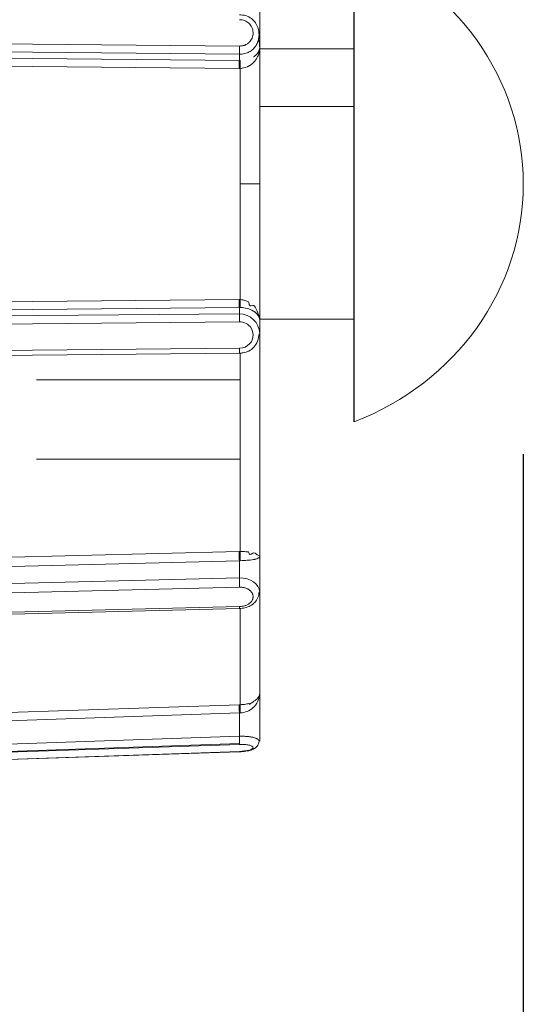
# Model space of a CAD drawing. Extents: x 0 to 283, y 0 to 196.
# Tile 7 of 28: x 143.78 to 147.51, y 89.46 to 96.75. Entities that reach past the tile are written whole.
import ezdxf

# ---------------------------------------------------------------- set-up
doc = ezdxf.new("R2010")
doc.units = 0
doc.layers.get('0').update_dxf_attribs({"linetype": 'CONTINUOUS'})
doc.layers.get('DEFPOINTS').update_dxf_attribs({"linetype": 'CONTINUOUS'})
doc.layers.add('DIM', color=7, linetype='CONTINUOUS')
doc.layers.add('TANGENT EDGES', color=7, linetype='CONTINUOUS', lineweight=0)
doc.layers.add('VISIBLE', color=255, linetype='CONTINUOUS', lineweight=0)
doc.styles.add('SANSSERIF', font='sanss___.ttf')
doc.dimstyles.new('ISO-25$0', dxfattribs={"dimtxt": 2.5, "dimasz": 2.5, "dimexe": 1.25, "dimexo": 1, "dimgap": 0.6, "dimtad": 1, "dimdec": 1, "dimzin": 9, "dimdsep": 46, "dimtxsty": 'SANSSERIF', "dimcen": 0.75, "dimadec": 1, "dimazin": 0, "dimtfac": 1, "dimtdec": 1, "dimtmove": 0, "dimatfit": 3, "dimfxl": 1, "dimarcsym": 0})

# ---------------------------------------------------------------- blocks, each defined once
blk = doc.blocks.new('*D24')
at = {"layer": 'DEFPOINTS', "color": 0, "transparency": 16777216}
for p in [(147.5051, 95.5381), (134.9551, 74.3131), (134.9551, 54.3402)]:
    blk.add_point(p, dxfattribs=at)
at = {"layer": 'DIM', "color": 0, "lineweight": -2, "transparency": 16777216}
for p, q in [((147.5051, 93.5381), (147.5051, 51.8402)), ((134.9551, 72.3131), (134.9551, 51.8402)), ((134.9551, 54.3402), (115.8679, 54.3402)), ((142.5051, 54.3402), (139.9551, 54.3402))]:
    blk.add_line(p, q, dxfattribs=at)
at = {"layer": 'DIM', "color": 0, "transparency": 16777216}
for points in [[(139.9551, 55.1735), (139.9551, 53.5069), (134.9551, 54.3402)], [(142.5051, 55.1735), (142.5051, 53.5069), (147.5051, 54.3402)]]:
    blk.add_solid(points, dxfattribs=at)
at = {"layer": 'DIM', "color": 0, "transparency": 16777216, "insert": (122.9115, 58.1157), "char_height": 5, "attachment_point": 5, "style": 'SANSSERIF'}
blk.add_mtext('25.1', dxfattribs=at)

msp = doc.modelspace()

# ---------------------------------------------------------------- linework, layer by layer
for p, q in [((146.2551, 94.5381), (146.2551, 97.2982)), ((146.2551, 93.778), (146.2551, 94.5381))]:
    msp.add_line(p, q)
at = {"layer": 'TANGENT EDGES'}
for p, q in [((142.7493, 96.5232), (145.4051, 96.4992)), ((145.4068, 96.5596), (142.751, 96.5831)), ((142.796, 96.4765), (145.4051, 96.4529)), ((145.4034, 96.394), (142.7942, 96.4176)), ((145.4103, 96.3941), (145.4103, 95.5381)), ((145.5551, 96.1117), (146.2551, 96.1117)), ((145.4103, 95.5381), (145.5551, 95.5381)), ((145.4103, 94.682), (145.4103, 95.5381)), ((142.7942, 94.6585), (145.4034, 94.6821)), ((145.4051, 94.6232), (142.796, 94.5996)), ((145.4103, 94.682), (145.4034, 94.6821)), ((145.4051, 94.6232), (145.4051, 94.577)), ((145.4103, 94.6232), (145.4051, 94.6232)), ((142.7493, 94.553), (145.4051, 94.577)), ((142.751, 94.4931), (145.4068, 94.5166)), ((145.4068, 94.3217), (142.751, 94.2972)), ((143.9051, 93.5019), (145.4103, 93.5019)), ((145.4051, 92.7489), (142.796, 92.6844)), ((145.4103, 92.749), (145.4051, 92.7489)), ((145.4051, 92.7489), (145.4051, 92.6225)), ((145.4051, 92.6225), (142.7493, 92.5569)), ((145.4068, 92.5524), (142.751, 92.4872)), ((145.4068, 92.4097), (142.751, 92.3438)), ((145.4051, 91.622), (142.796, 91.5338)), ((145.4103, 91.6222), (145.4051, 91.622)), ((145.4051, 91.622), (145.4051, 91.4492)), ((145.4051, 91.4492), (142.7493, 91.3596)), ((142.7509, 91.3057), (145.4067, 91.3954)), ((145.4068, 91.3883), (142.751, 91.2988)), ((145.4068, 91.336), (142.751, 91.2463))]:
    msp.add_line(p, q, dxfattribs=at)
at = {"layer": 'TANGENT EDGES', "extrusion": (0, 0, -1)}
msp.add_ellipse((145.5051, 95.5381), major_axis=(2, 0), ratio=0.949323, start_param=5.096786, end_param=6.283185, dxfattribs=at)
at = {"layer": 'TANGENT EDGES'}
for centre, major_axis, ratio, start_param, end_param in [((145.4051, 96.4046), (0.0005, 0.05), 0.03375, 0.261952, 1.784147), ((145.5051, 95.5381), (2, 0), 0.949323, 5.096786, 6.283185), ((145.4051, 94.6715), (-0.0005, 0.05), 0.03375, 1.357622, 2.879641), ((145.4121, 94.6715), (-0.0013, -0.05), 0.041115, -1.782722, -0.261863), ((145.4051, 94.5287), (0.0005, -0.05), 0.033719, 1.326727, 2.879641), ((145.4051, 94.3355), (0.0005, -0.05), 0.033719, 0.000829, 1.290962), ((145.4051, 92.7843), (-0.0012, 0.05), 0.024706, 0.83334, 2.355889), ((145.4121, 92.7844), (-0.0001, -0.05), 0.048157, -2.306592, -0.785641), ((145.4051, 92.5871), (0.0012, -0.05), 0.024684, 0.802976, 2.35589), ((145.4051, 92.4457), (0.0012, -0.05), 0.024686, 0.000305, 0.767335), ((145.4051, 91.6349), (-0.0017, 0.05), 0.009043, 0.309894, 1.832443), ((145.4121, 91.6351), (0.0012, -0.05), 0.042289, -2.830924, -1.310065)]:
    msp.add_ellipse(centre, major_axis=major_axis, ratio=ratio, start_param=start_param, end_param=end_param, dxfattribs=at)
at = {"layer": 'VISIBLE'}
for p, q in [((145.5551, 96.5473), (145.5551, 98.2952)), ((145.5501, 96.6014), (145.5474, 96.614)), ((145.5528, 96.5839), (145.5501, 96.6014)), ((145.5551, 96.5473), (145.5528, 96.5839)), ((145.5551, 95.5381), (145.5551, 96.5473)), ((145.5551, 96.5381), (146.2551, 96.5381)), ((145.4051, 96.4992), (145.4051, 96.4529)), ((145.4051, 96.4529), (145.4103, 96.4529)), ((145.4034, 96.394), (145.4103, 96.3941)), ((145.5551, 94.5289), (145.5551, 95.5381)), ((145.46, 94.67), (145.4539, 94.6718)), ((145.4664, 94.6685), (145.46, 94.67)), ((145.4769, 94.6487), (145.4755, 94.6595)), ((145.5034, 94.6384), (145.4932, 94.6357)), ((145.5113, 94.6382), (145.5034, 94.6384)), ((145.5368, 94.596), (145.5211, 94.6272)), ((145.5501, 94.5634), (145.5368, 94.596)), ((145.5551, 94.5381), (146.2551, 94.5381)), ((145.5551, 94.4328), (145.5551, 94.5289)), ((145.555, 94.4279), (145.5551, 94.4328)), ((145.5551, 92.7809), (145.5551, 94.4328)), ((145.4056, 94.2855), (142.7498, 94.2615)), ((145.4056, 94.2855), (145.4056, 94.2855)), ((145.4103, 92.8179), (145.4103, 94.2856)), ((143.9051, 94.0881), (145.4103, 94.0881)), ((142.7942, 92.7534), (145.4034, 92.8179)), ((145.4103, 92.8179), (145.4034, 92.8179)), ((145.4539, 92.8143), (145.46, 92.8141)), ((145.46, 92.8141), (145.4664, 92.8144)), ((145.4755, 92.8098), (145.4769, 92.8019)), ((145.4932, 92.7975), (145.5034, 92.8036)), ((145.5034, 92.8036), (145.5113, 92.8072)), ((145.5113, 92.8072), (145.5211, 92.8047)), ((145.5211, 92.8047), (145.5368, 92.7934)), ((145.5368, 92.7934), (145.5501, 92.7865)), ((145.5501, 92.7865), (145.5528, 92.7846)), ((145.5528, 92.7846), (145.5551, 92.7809)), ((145.5551, 92.5183), (145.5551, 92.7809)), ((145.5551, 92.5174), (145.5551, 92.5183)), ((145.5551, 91.7717), (145.5551, 92.5183)), ((145.4063, 92.3957), (142.7505, 92.3301)), ((145.4103, 91.6827), (145.4103, 92.3959)), ((145.5034, 91.7015), (145.5113, 91.7078)), ((145.5113, 91.7078), (145.5211, 91.7146)), ((145.5211, 91.7146), (145.5368, 91.7263)), ((145.5501, 91.7469), (145.5528, 91.7548)), ((145.5528, 91.7548), (145.5551, 91.7717)), ((145.5551, 91.4128), (145.5551, 91.7717)), ((142.7942, 91.5944), (145.4034, 91.6825)), ((145.4103, 91.6827), (145.4034, 91.6825)), ((145.4034, 91.6825), (145.4103, 91.6827)), ((145.4539, 91.6866), (145.46, 91.6881)), ((145.46, 91.6881), (145.4664, 91.6902)), ((145.4664, 91.6902), (145.4755, 91.6911)), ((145.4755, 91.6911), (145.4769, 91.6883)), ((145.4932, 91.6938), (145.5034, 91.7015)), ((145.4068, 91.3883), (145.4435, 91.3877)), ((145.4805, 91.347), (145.4068, 91.336)), ((145.5503, 91.4127), (145.5503, 91.4128)), ((145.5551, 91.4129), (145.5551, 91.413)), ((145.5551, 91.4127), (145.5551, 91.4129)), ((145.4068, 91.3346), (142.751, 91.2449))]:
    msp.add_line(p, q, dxfattribs=at)
for centre, major_axis, ratio, start_param, end_param in [((145.4081, 96.661), (0.0959, -0.0125), 0.966132, -5.349168, -4.962425), ((145.4018, 96.6551), (0.1046, -0.0121), 0.967324, -5.741449, -5.36622), ((145.4066, 96.6583), (0.0983, -0.017), 0.96494, -6.088878, -5.694207), ((145.41, 96.6534), (0.0949, -0.0124), 0.964403, -0.616791, -0.261255), ((145.402, 96.6572), (0.103, -0.0175), 0.964974, -0.227179, 0.201089), ((145.4051, 96.5475), (-0.0005, -0.05), 0.033719, 0.261952, 1.814871), ((145.4121, 96.4047), (0.0013, -0.05), 0.041115, -2.87973, -1.358874), ((145.4048, 96.4615), (0.1023, -0.0003), 0.659077, -1.514211, -0.960903), ((145.4051, 91.4363), (0.0017, -0.05), 0.009035, 0.610517, 1.832443), ((145.4051, 91.4363), (0.0017, -0.05), 0.009035, 0.279529, 0.610517), ((145.4081, 91.3636), (0.0966, 0.0033), 0.255883, 0.79992, 1.186663), ((145.4018, 91.3624), (0.1053, 0.0032), 0.25186, 0.42256, 0.797789), ((145.41, 91.3616), (0.0957, 0.0034), 0.262195, 5.531334, 5.88687), ((145.4066, 91.3616), (0.0997, 0.0046), 0.258619, 0.016722, 0.411393), ((145.402, 91.3612), (0.1044, 0.0047), 0.258658, 5.882159, 6.310428)]:
    msp.add_ellipse(centre, major_axis=major_axis, ratio=ratio, start_param=start_param, end_param=end_param, dxfattribs=at)
for points, knots in [([(145.4056, 96.7907), (145.4206, 96.7904), (145.4358, 96.7886), (145.4589, 96.7819), (145.4673, 96.7786), (145.4888, 96.7675), (145.5011, 96.7581), (145.5209, 96.7369), (145.5288, 96.725), (145.5414, 96.6988), (145.5458, 96.6841), (145.5492, 96.6633), (145.5498, 96.6573), (145.5501, 96.6512)], [0.00000838, 0.00000838, 0.00000838, 0.00000838, 0.00901269, 0.00901269, 0.01443401, 0.01443401, 0.0234914, 0.0234914, 0.03195646, 0.03195646, 0.04110785, 0.04110785, 0.04481285, 0.04481285, 0.04481285, 0.04481285]), ([(145.4068, 96.7545), (145.4069, 96.7545), (145.4069, 96.7545), (145.4069, 96.7545), (145.407, 96.7545), (145.407, 96.7545), (145.4071, 96.7545), (145.4072, 96.7545), (145.4073, 96.7545), (145.4074, 96.7545), (145.4075, 96.7545), (145.4076, 96.7545), (145.4078, 96.7544), (145.4081, 96.7544), (145.4084, 96.7544), (145.4089, 96.7544), (145.4093, 96.7544), (145.4098, 96.7544), (145.4103, 96.7544), (145.4114, 96.7543), (145.4128, 96.7542), (145.4144, 96.7541), (145.4161, 96.754), (145.4179, 96.7538), (145.42, 96.7535), (145.4221, 96.7533), (145.4244, 96.7529), (145.4268, 96.7524), (145.4318, 96.7515), (145.4374, 96.75), (145.4435, 96.7476)], [-1, -1, -1, -1, -0.9955357, -0.9955357, -0.9955357, -0.9910714, -0.9910714, -0.9910714, -0.9866071, -0.9866071, -0.9866071, -0.9821429, -0.9821429, -0.9821429, -0.9732143, -0.9732143, -0.9732143, -0.9642857, -0.9642857, -0.9642857, -0.9464286, -0.9464286, -0.9464286, -0.9285714, -0.9285714, -0.9285714, -0.9107143, -0.9107143, -0.9107143, -0.875, -0.875, -0.875, -0.875]), ([(145.4051, 96.4992), (145.4191, 96.4992), (145.4322, 96.5006), (145.4442, 96.5033), (145.4502, 96.5047), (145.4559, 96.5064), (145.4614, 96.5084), (145.4641, 96.5094), (145.4668, 96.5105), (145.4694, 96.5117), (145.4721, 96.5128), (145.4746, 96.514), (145.4771, 96.5153), (145.4821, 96.5179), (145.4868, 96.5208), (145.4913, 96.5239), (145.4958, 96.527), (145.5, 96.5303), (145.504, 96.5339), (145.5079, 96.5375), (145.5116, 96.5412), (145.5151, 96.5452), (145.5186, 96.5492), (145.5218, 96.5534), (145.5247, 96.5577), (145.5277, 96.562), (145.5304, 96.5665), (145.5328, 96.5711), (145.5352, 96.5757), (145.5374, 96.5805), (145.5393, 96.5854), (145.5413, 96.5902), (145.5429, 96.5952), (145.5444, 96.6002), (145.5458, 96.6053), (145.5469, 96.6104), (145.5478, 96.6156), (145.5487, 96.6208), (145.5494, 96.626), (145.5498, 96.6313), (145.55, 96.6339), (145.5501, 96.6365), (145.5502, 96.6392), (145.5503, 96.6418), (145.5503, 96.6444), (145.5502, 96.6471), (145.5502, 96.6477), (145.5502, 96.6485), (145.5502, 96.6492), (145.5501, 96.6498), (145.5501, 96.6505), (145.5501, 96.6512)], [0, 0, 0, 0, 0.0714286, 0.0714286, 0.0714286, 0.1071429, 0.1071429, 0.1071429, 0.125, 0.125, 0.125, 0.1428571, 0.1428571, 0.1428571, 0.1785714, 0.1785714, 0.1785714, 0.2142857, 0.2142857, 0.2142857, 0.25, 0.25, 0.25, 0.2857143, 0.2857143, 0.2857143, 0.3214286, 0.3214286, 0.3214286, 0.3571429, 0.3571429, 0.3571429, 0.3928571, 0.3928571, 0.3928571, 0.4285714, 0.4285714, 0.4285714, 0.4642857, 0.4642857, 0.4642857, 0.4821429, 0.4821429, 0.4821429, 0.5, 0.5, 0.5, 0.5089286, 0.5089286, 0.5089286, 0.516901, 0.516901, 0.516901, 0.516901]), ([(145.4805, 96.5903), (145.4799, 96.5898), (145.4793, 96.5892), (145.4787, 96.5885), (145.4784, 96.5882), (145.478, 96.5879), (145.4777, 96.5875), (145.4773, 96.5872), (145.477, 96.5868), (145.4766, 96.5865), (145.4758, 96.5857), (145.475, 96.585), (145.4741, 96.5841), (145.4732, 96.5833), (145.4722, 96.5825), (145.4712, 96.5816), (145.4702, 96.5808), (145.4691, 96.5799), (145.4679, 96.5789), (145.4667, 96.578), (145.4654, 96.5771), (145.464, 96.5761), (145.4612, 96.5742), (145.4576, 96.572), (145.4533, 96.5698), (145.4511, 96.5688), (145.4489, 96.5678), (145.4466, 96.5668), (145.4443, 96.5659), (145.4419, 96.5651), (145.4395, 96.5643), (145.4371, 96.5636), (145.4345, 96.5629), (145.432, 96.5623), (145.4294, 96.5617), (145.4267, 96.5612), (145.424, 96.5608), (145.4213, 96.5604), (145.4185, 96.5601), (145.4157, 96.5599), (145.4128, 96.5597), (145.4098, 96.5596), (145.4068, 96.5596)], [-0.25, -0.25, -0.25, -0.25, -0.2321429, -0.2321429, -0.2321429, -0.2232143, -0.2232143, -0.2232143, -0.2142857, -0.2142857, -0.2142857, -0.1964286, -0.1964286, -0.1964286, -0.1785714, -0.1785714, -0.1785714, -0.1607143, -0.1607143, -0.1607143, -0.1428571, -0.1428571, -0.1428571, -0.1071429, -0.1071429, -0.1071429, -0.0892857, -0.0892857, -0.0892857, -0.0714286, -0.0714286, -0.0714286, -0.0535714, -0.0535714, -0.0535714, -0.0357143, -0.0357143, -0.0357143, -0.0178571, -0.0178571, -0.0178571, 0, 0, 0, 0]), ([(145.4632, 96.406), (145.4636, 96.4062), (145.4641, 96.4064), (145.4646, 96.4066), (145.465, 96.4068), (145.4655, 96.4071), (145.4661, 96.4073), (145.4666, 96.4076), (145.4672, 96.4078), (145.4678, 96.4081), (145.4684, 96.4084), (145.469, 96.4087), (145.4696, 96.409), (145.4709, 96.4096), (145.4723, 96.4103), (145.4738, 96.411), (145.4753, 96.4118), (145.4769, 96.4126), (145.4785, 96.4136), (145.4802, 96.4145), (145.4819, 96.4155), (145.4837, 96.4166), (145.4856, 96.4177), (145.4874, 96.419), (145.4894, 96.4203), (145.4913, 96.4216), (145.4933, 96.423), (145.4954, 96.4246), (145.4974, 96.4261), (145.4995, 96.4278), (145.5016, 96.4296), (145.5038, 96.4314), (145.5059, 96.4333), (145.5081, 96.4354), (145.5102, 96.4375), (145.5112, 96.4385), (145.5122, 96.4395), (145.5142, 96.4416), (145.5162, 96.4439), (145.5183, 96.4464), (145.5204, 96.4489), (145.5225, 96.4516), (145.5247, 96.4546), (145.5268, 96.4575), (145.5289, 96.4607), (145.531, 96.4641), (145.5331, 96.4675), (145.5352, 96.4712), (145.5372, 96.4751), (145.5391, 96.479), (145.5411, 96.4831), (145.5428, 96.4874), (145.5446, 96.4917), (145.5463, 96.4963), (145.5477, 96.501), (145.5492, 96.5058), (145.5505, 96.5107), (145.5516, 96.5158), (145.5527, 96.5208), (145.5536, 96.526), (145.5542, 96.5313), (145.5548, 96.5366), (145.5551, 96.5419), (145.5551, 96.5473)], [0.25, 0.25, 0.25, 0.25, 0.2633929, 0.2633929, 0.2633929, 0.2767857, 0.2767857, 0.2767857, 0.2901786, 0.2901786, 0.2901786, 0.3035714, 0.3035714, 0.3035714, 0.3303571, 0.3303571, 0.3303571, 0.3571429, 0.3571429, 0.3571429, 0.3839286, 0.3839286, 0.3839286, 0.4107143, 0.4107143, 0.4107143, 0.4375, 0.4375, 0.4375, 0.4642857, 0.4642857, 0.4642857, 0.4910714, 0.4910714, 0.4910714, 0.5178571, 0.5178571, 0.5178571, 0.5714286, 0.5714286, 0.5714286, 0.625, 0.625, 0.625, 0.6785714, 0.6785714, 0.6785714, 0.7321429, 0.7321429, 0.7321429, 0.7857143, 0.7857143, 0.7857143, 0.8392857, 0.8392857, 0.8392857, 0.8928571, 0.8928571, 0.8928571, 0.9464286, 0.9464286, 0.9464286, 1, 1, 1, 1]), ([(145.5551, 96.5473), (145.5551, 96.5418), (145.5542, 96.5363), (145.5526, 96.5311), (145.5518, 96.5285), (145.5509, 96.526), (145.5498, 96.5235), (145.5487, 96.521), (145.5476, 96.5187), (145.5463, 96.5164), (145.545, 96.5141), (145.5437, 96.512), (145.5423, 96.5099), (145.5409, 96.5078), (145.5394, 96.5059), (145.5379, 96.504), (145.5364, 96.5022), (145.5349, 96.5004), (145.5334, 96.4988), (145.5319, 96.4972), (145.5304, 96.4956), (145.529, 96.4942), (145.5275, 96.4928), (145.5261, 96.4915), (145.5247, 96.4903), (145.5233, 96.4891), (145.522, 96.488), (145.5207, 96.4871), (145.5195, 96.4861), (145.5183, 96.4852), (145.5172, 96.4844), (145.5161, 96.4836), (145.5151, 96.4829), (145.5143, 96.4822), (145.5138, 96.4819), (145.5134, 96.4816), (145.513, 96.4814), (145.5126, 96.4811), (145.5123, 96.4809), (145.5119, 96.4806), (145.5118, 96.4805), (145.5116, 96.4804), (145.5114, 96.4803), (145.5113, 96.4802), (145.5111, 96.4801), (145.511, 96.48), (145.5107, 96.4799), (145.5105, 96.4797), (145.5103, 96.4796)], [-1, -1, -1, -1, -0.9285714, -0.9285714, -0.9285714, -0.8928571, -0.8928571, -0.8928571, -0.8571429, -0.8571429, -0.8571429, -0.8214286, -0.8214286, -0.8214286, -0.7857143, -0.7857143, -0.7857143, -0.75, -0.75, -0.75, -0.7142857, -0.7142857, -0.7142857, -0.6785714, -0.6785714, -0.6785714, -0.6428571, -0.6428571, -0.6428571, -0.6071429, -0.6071429, -0.6071429, -0.5714286, -0.5714286, -0.5714286, -0.5535714, -0.5535714, -0.5535714, -0.5357143, -0.5357143, -0.5357143, -0.5267857, -0.5267857, -0.5267857, -0.5178571, -0.5178571, -0.5178571, -0.5, -0.5, -0.5, -0.5]), ([(145.4103, 94.6232), (145.4303, 94.6228), (145.4478, 94.6204), (145.4786, 94.6128), (145.491, 94.6091), (145.5151, 94.5935), (145.5121, 94.5954), (145.5151, 94.5934), (145.5168, 94.5921), (145.523, 94.5874), (145.5281, 94.5831), (145.5439, 94.566), (145.5551, 94.5481), (145.5551, 94.5289)], [-1, -1, -1, -1, -0.75, -0.75, -0.5, -0.5, -0.4375, -0.4375, -0.375, -0.375, -0.25, -0.25, 0, 0, 0, 0]), ([(145.5551, 94.5289), (145.5551, 94.5385), (145.554, 94.5463), (145.5517, 94.5579), (145.5517, 94.5582), (145.5501, 94.5634)], [0, 0, 0, 0, 0.0625, 0.0625, 0.125, 0.125, 0.125, 0.125]), ([(145.4068, 94.5166), (145.4075, 94.5166), (145.4226, 94.5182), (145.4644, 94.5026), (145.4668, 94.4986), (145.4748, 94.4914)], [-1, -1, -1, -1, -0.875, -0.875, -0.7500264, -0.7500264, -0.7500264, -0.7500264]), ([(145.4748, 94.4914), (145.4748, 94.4914), (145.4748, 94.4914), (145.4907, 94.4769), (145.505, 94.4563), (145.5063, 94.4239)], [-0.7500264, -0.7500264, -0.7500264, -0.7500264, -0.75, -0.75, -0.5000049, -0.5000049, -0.5000049, -0.5000049]), ([(145.5502, 94.4281), (145.5496, 94.4098), (145.5461, 94.3914), (145.533, 94.3578), (145.5234, 94.342), (145.5007, 94.3177), (145.4879, 94.3081), (145.4615, 94.2948), (145.4478, 94.2904), (145.4245, 94.2864), (145.415, 94.2856), (145.4056, 94.2855)], [0, 0, 0, 0, 0.01113127, 0.01113127, 0.02192725, 0.02192725, 0.03123131, 0.03123131, 0.03969388, 0.03969388, 0.04538227, 0.04538227, 0.04538227, 0.04538227]), ([(145.5063, 94.4239), (145.5076, 94.3915), (145.4982, 94.3724), (145.4805, 94.3538), (145.4804, 94.3538), (145.4804, 94.3538)], [-0.5000049, -0.5000049, -0.5000049, -0.5000049, -0.25, -0.25, -0.2499715, -0.2499715, -0.2499715, -0.2499715]), ([(145.5551, 92.7809), (145.5551, 92.7736), (145.5439, 92.7676), (145.5281, 92.762), (145.523, 92.7606), (145.5168, 92.7591), (145.5151, 92.7587), (145.5121, 92.7581), (145.5151, 92.7586), (145.491, 92.7542), (145.4786, 92.7534), (145.4478, 92.7501), (145.4303, 92.7492), (145.4103, 92.749)], [0, 0, 0, 0, 0.25, 0.25, 0.375, 0.375, 0.4375, 0.4375, 0.5, 0.5, 0.75, 0.75, 1, 1, 1, 1]), ([(145.5502, 92.5174), (145.5501, 92.5037), (145.5473, 92.4897), (145.537, 92.4637), (145.5292, 92.4514), (145.5099, 92.4306), (145.4984, 92.4217), (145.4734, 92.4083), (145.4598, 92.4035), (145.4329, 92.3975), (145.4196, 92.3961), (145.4063, 92.3957)], [0, 0, 0, 0, 0.0094678, 0.0094678, 0.01892119, 0.01892119, 0.02789745, 0.02789745, 0.03653869, 0.03653869, 0.04449468, 0.04449468, 0.04449468, 0.04449468]), ([(145.4748, 92.5348), (145.4721, 92.5366), (145.4694, 92.5382), (145.4666, 92.5397), (145.4638, 92.5411), (145.4608, 92.5425), (145.4579, 92.5437), (145.4549, 92.545), (145.4518, 92.5461), (145.4486, 92.547), (145.4455, 92.548), (145.4423, 92.5488), (145.4389, 92.5496), (145.4356, 92.5503), (145.4322, 92.5508), (145.4287, 92.5513), (145.4253, 92.5517), (145.4217, 92.5521), (145.418, 92.5523), (145.4144, 92.5524), (145.4107, 92.5525), (145.4068, 92.5524)], [0.75, 0.75, 0.75, 0.75, 0.7857143, 0.7857143, 0.7857143, 0.8214286, 0.8214286, 0.8214286, 0.8571429, 0.8571429, 0.8571429, 0.8928571, 0.8928571, 0.8928571, 0.9285714, 0.9285714, 0.9285714, 0.9642857, 0.9642857, 0.9642857, 1, 1, 1, 1]), ([(145.5063, 92.4855), (145.5062, 92.4883), (145.5058, 92.4911), (145.5053, 92.4938), (145.5048, 92.4965), (145.504, 92.4991), (145.5031, 92.5016), (145.5022, 92.5042), (145.5011, 92.5067), (145.4998, 92.5091), (145.4984, 92.5115), (145.4969, 92.5138), (145.4952, 92.5161), (145.4936, 92.5184), (145.4917, 92.5206), (145.4896, 92.5228), (145.4875, 92.5249), (145.4852, 92.527), (145.4828, 92.529), (145.4803, 92.531), (145.4777, 92.5329), (145.4748, 92.5348)], [0.5, 0.5, 0.5, 0.5, 0.5357143, 0.5357143, 0.5357143, 0.5714286, 0.5714286, 0.5714286, 0.6071429, 0.6071429, 0.6071429, 0.6428571, 0.6428571, 0.6428571, 0.6785714, 0.6785714, 0.6785714, 0.7142857, 0.7142857, 0.7142857, 0.75, 0.75, 0.75, 0.75]), ([(145.4805, 92.4341), (145.4831, 92.4361), (145.4855, 92.4382), (145.4877, 92.4404), (145.4889, 92.4415), (145.4899, 92.4426), (145.4909, 92.4437), (145.4919, 92.4448), (145.4929, 92.4459), (145.4938, 92.447), (145.4956, 92.4493), (145.4973, 92.4516), (145.4987, 92.454), (145.5001, 92.4564), (145.5014, 92.4588), (145.5024, 92.4613), (145.5034, 92.4638), (145.5043, 92.4664), (145.5049, 92.469), (145.5055, 92.4717), (145.506, 92.4743), (145.5062, 92.4771), (145.5065, 92.4798), (145.5065, 92.4826), (145.5063, 92.4855)], [0.25, 0.25, 0.25, 0.25, 0.2857143, 0.2857143, 0.2857143, 0.3035714, 0.3035714, 0.3035714, 0.3214286, 0.3214286, 0.3214286, 0.3571429, 0.3571429, 0.3571429, 0.3928571, 0.3928571, 0.3928571, 0.4285714, 0.4285714, 0.4285714, 0.4642857, 0.4642857, 0.4642857, 0.5, 0.5, 0.5, 0.5]), ([(145.4068, 92.4097), (145.411, 92.4099), (145.4151, 92.4102), (145.4191, 92.4106), (145.4231, 92.411), (145.427, 92.4116), (145.4308, 92.4124), (145.4346, 92.4131), (145.4383, 92.4139), (145.442, 92.415), (145.4456, 92.416), (145.4491, 92.4171), (145.4525, 92.4184), (145.4559, 92.4197), (145.4592, 92.4212), (145.4624, 92.4228), (145.4656, 92.4244), (145.4687, 92.4261), (145.4717, 92.428), (145.4747, 92.4299), (145.4777, 92.4319), (145.4805, 92.4341)], [0, 0, 0, 0, 0.0357143, 0.0357143, 0.0357143, 0.0714286, 0.0714286, 0.0714286, 0.1071429, 0.1071429, 0.1071429, 0.1428571, 0.1428571, 0.1428571, 0.1785714, 0.1785714, 0.1785714, 0.2142857, 0.2142857, 0.2142857, 0.25, 0.25, 0.25, 0.25]), ([(145.5551, 91.7717), (145.5551, 91.74), (145.5439, 91.7116), (145.5281, 91.6847), (145.523, 91.678), (145.5168, 91.6707), (145.5151, 91.6688), (145.5121, 91.6657), (145.5151, 91.6685), (145.491, 91.6452), (145.4786, 91.6402), (145.4478, 91.6269), (145.4303, 91.6228), (145.4103, 91.6222)], [0, 0, 0, 0, 0.25, 0.25, 0.375, 0.375, 0.4375, 0.4375, 0.5, 0.5, 0.75, 0.75, 1, 1, 1, 1]), ([(145.5503, 91.4128), (145.5503, 91.4132), (145.5502, 91.4135), (145.5502, 91.4138), (145.5502, 91.414), (145.5502, 91.4142), (145.5502, 91.4143), (145.5501, 91.4145), (145.5501, 91.4147), (145.5501, 91.4149), (145.55, 91.4151), (145.55, 91.4154), (145.5499, 91.4156), (145.5499, 91.4158), (145.5498, 91.416), (145.5497, 91.4162), (145.5496, 91.4167), (145.5494, 91.4172), (145.5492, 91.4177), (145.549, 91.4182), (145.5487, 91.4187), (145.5484, 91.4193), (145.5478, 91.4204), (145.5469, 91.4216), (145.5458, 91.4228), (145.5452, 91.4235), (145.5445, 91.4241), (145.5438, 91.4248), (145.543, 91.4254), (145.5422, 91.4261), (145.5413, 91.4268), (145.5403, 91.4275), (145.5393, 91.4283), (145.5381, 91.429), (145.5369, 91.4297), (145.5356, 91.4304), (145.5342, 91.4312), (145.5328, 91.4319), (145.5312, 91.4327), (145.5295, 91.4334), (145.5278, 91.4342), (145.5259, 91.435), (145.5239, 91.4357), (145.5198, 91.4372), (145.5151, 91.4387), (145.5095, 91.4402), (145.5063, 91.441), (145.5031, 91.4417), (145.4998, 91.4424), (145.4965, 91.4431), (145.4932, 91.4437), (145.4898, 91.4443), (145.4865, 91.4448), (145.4831, 91.4453), (145.4798, 91.4457), (145.4765, 91.4462), (145.4731, 91.4466), (145.4698, 91.4469), (145.4666, 91.4473), (145.4633, 91.4475), (145.4601, 91.4478), (145.457, 91.4481), (145.4539, 91.4483), (145.4509, 91.4484), (145.4448, 91.4488), (145.4392, 91.449), (145.4341, 91.4492), (145.4315, 91.4492), (145.4291, 91.4493), (145.4268, 91.4493), (145.4245, 91.4493), (145.4224, 91.4493), (145.4204, 91.4494), (145.4184, 91.4494), (145.4166, 91.4494), (145.415, 91.4493), (145.4133, 91.4493), (145.4119, 91.4493), (145.4106, 91.4493), (145.4099, 91.4493), (145.4093, 91.4493), (145.4088, 91.4493), (145.4082, 91.4493), (145.4077, 91.4493), (145.4073, 91.4493), (145.4068, 91.4493), (145.4064, 91.4492), (145.406, 91.4492), (145.4059, 91.4492), (145.4057, 91.4492), (145.4055, 91.4492), (145.4054, 91.4492), (145.4052, 91.4492), (145.4051, 91.4492)], [0.4918028, 0.4918028, 0.4918028, 0.4918028, 0.5, 0.5, 0.5, 0.5089286, 0.5089286, 0.5089286, 0.5178571, 0.5178571, 0.5178571, 0.5267857, 0.5267857, 0.5267857, 0.5357143, 0.5357143, 0.5357143, 0.5535714, 0.5535714, 0.5535714, 0.5714286, 0.5714286, 0.5714286, 0.6071429, 0.6071429, 0.6071429, 0.625, 0.625, 0.625, 0.6428571, 0.6428571, 0.6428571, 0.6607143, 0.6607143, 0.6607143, 0.6785714, 0.6785714, 0.6785714, 0.6964286, 0.6964286, 0.6964286, 0.7142857, 0.7142857, 0.7142857, 0.75, 0.75, 0.75, 0.7678571, 0.7678571, 0.7678571, 0.7857143, 0.7857143, 0.7857143, 0.8035714, 0.8035714, 0.8035714, 0.8214286, 0.8214286, 0.8214286, 0.8392857, 0.8392857, 0.8392857, 0.8571429, 0.8571429, 0.8571429, 0.8928571, 0.8928571, 0.8928571, 0.9107143, 0.9107143, 0.9107143, 0.9285714, 0.9285714, 0.9285714, 0.9464286, 0.9464286, 0.9464286, 0.9642857, 0.9642857, 0.9642857, 0.9732143, 0.9732143, 0.9732143, 0.9821429, 0.9821429, 0.9821429, 0.9910714, 0.9910714, 0.9910714, 0.9955357, 0.9955357, 0.9955357, 1, 1, 1, 1]), ([(145.5503, 91.4129), (145.5502, 91.406), (145.5488, 91.3989), (145.5441, 91.3863), (145.5406, 91.3805), (145.5319, 91.3698), (145.5266, 91.3651), (145.5134, 91.356), (145.5053, 91.3521), (145.4898, 91.3464), (145.4827, 91.3443), (145.4612, 91.3394), (145.4455, 91.3372), (145.4221, 91.3352), (145.4144, 91.3348), (145.4068, 91.3346)], [0, 0, 0, 0, 0.00473743, 0.00473743, 0.00942484, 0.00942484, 0.01482913, 0.01482913, 0.02192177, 0.02192177, 0.02733132, 0.02733132, 0.03702446, 0.03702446, 0.04159475, 0.04159475, 0.04159475, 0.04159475]), ([(145.5503, 91.4127), (145.5502, 91.4058), (145.5488, 91.3987), (145.5439, 91.3862), (145.5404, 91.3803), (145.5318, 91.3697), (145.5265, 91.365), (145.5133, 91.356), (145.5051, 91.3521), (145.4895, 91.3464), (145.4823, 91.3443), (145.4609, 91.3393), (145.4452, 91.3371), (145.4219, 91.3352), (145.4143, 91.3348), (145.4068, 91.3346)], [0, 0, 0, 0, 0.00474254, 0.00474254, 0.00942929, 0.00942929, 0.01482158, 0.01482158, 0.02194834, 0.02194834, 0.02737732, 0.02737732, 0.03705149, 0.03705149, 0.04156261, 0.04156261, 0.04156261, 0.04156261])]:
    msp.add_open_spline(points, degree=3, knots=knots, dxfattribs=at)
for points in [[(145.5551, 96.5473), (145.5551, 96.5698), (145.5516, 96.5913), (145.5467, 96.6099)], [(145.4539, 94.6718), (145.4398, 94.6789), (145.4241, 94.6815), (145.4103, 94.682)], [(145.4755, 94.6595), (145.4745, 94.6651), (145.4708, 94.6673), (145.4664, 94.6685)], [(145.4932, 94.6357), (145.4815, 94.6319), (145.4784, 94.6398), (145.4769, 94.6487)], [(145.5211, 94.6272), (145.5179, 94.6336), (145.5151, 94.637), (145.5113, 94.6382)], [(145.5551, 94.4328), (145.5551, 94.5086), (145.4837, 94.5774), (145.4051, 94.577)], [(145.4804, 94.3538), (145.4627, 94.3352), (145.4384, 94.3224), (145.4068, 94.3217)], [(145.4103, 92.8179), (145.4241, 92.8178), (145.4398, 92.8172), (145.4539, 92.8143)], [(145.4664, 92.8144), (145.4708, 92.8145), (145.4746, 92.8137), (145.4755, 92.8098)], [(145.4769, 92.8019), (145.4784, 92.7955), (145.4815, 92.7904), (145.4932, 92.7975)], [(145.5551, 92.5183), (145.5551, 92.5738), (145.4837, 92.6237), (145.4051, 92.6225)], [(145.5368, 91.7263), (145.5407, 91.7304), (145.5471, 91.7394), (145.5501, 91.7469)], [(145.4103, 91.6827), (145.4241, 91.6829), (145.4398, 91.6845), (145.4539, 91.6866)], [(145.4769, 91.6883), (145.4784, 91.6861), (145.4815, 91.6851), (145.4932, 91.6938)]]:
    msp.add_open_spline(points, degree=3, dxfattribs=at)

# ---------------------------------------------------------------- dimensions: what is measured, and where the dimension line sits
at = {"layer": 'DIM'}
dim = msp.add_linear_dim(base=(134.9551, 54.3402), p1=(147.5051, 95.5381), p2=(134.9551, 74.3131), dimstyle='ISO-25$0', override={"dimscale": 2, "dimlfac": 2}, dxfattribs=at)
dim.commit()
dim.dimension.update_dxf_attribs({"geometry": '*D24', "text_midpoint": (122.9115, 58.1157)})

doc.saveas('drawing.dxf')
